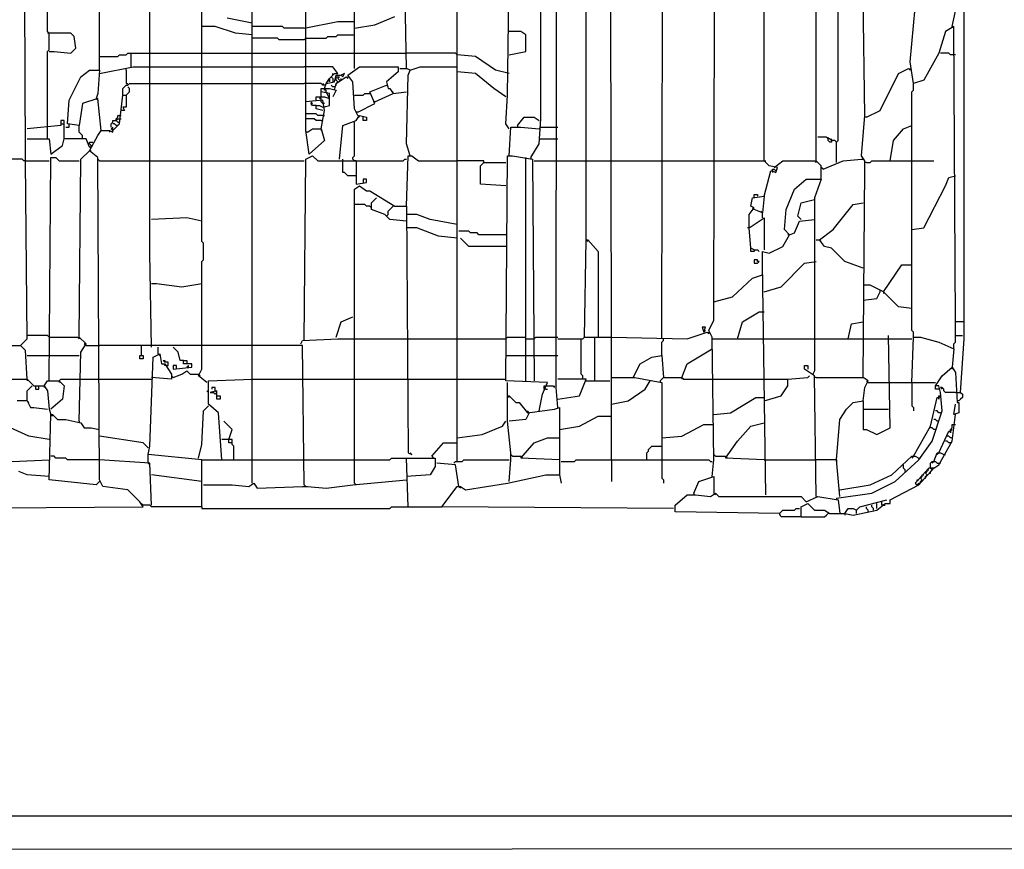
# Model space of a CAD drawing. Header units: millimetres. Extents: x 69081 to 158617, y -37521 to -9534.
# Tile 249 of 256: x 110895 to 110908, y -17729 to -17719. Entities that reach past the tile are written whole.
import ezdxf

# ---------------------------------------------------------------- set-up
doc = ezdxf.new("R2010")
doc.units = ezdxf.units.MM
doc.linetypes.add('MP', pattern=[0.25, 0.15, -0.1])
doc.layers.add('IS klimatyzacja', color=150, linetype='Continuous')

# ---------------------------------------------------------------- blocks, each defined once
blk = doc.blocks.new('73368f9c-78d1-4b18-a6a4-36eee93168d3')
at = {"color": 0}
for p, q in [((-151.65, 220.36), (-152.36, 699.06)), ((-174.95, 201.29), (-174.25, 682.11)), ((-130.47, 219.65), (-129.77, 682.82)), ((-162.25, 261.31), (-162.25, 670.11)), ((-108.59, 227.42), (-107.88, 666.58)), ((-3.38, 226.71), (-3.38, 662.34)), ((-302.75, 217.53), (-302.75, 592.45)), ((-323.93, 260.6), (-323.93, 564.91)), ((-280.16, 307.2), (-280.16, 520.43)), ((-398.07, 296.61), (-398.77, 472.42)), ((-259.68, 333.32), (-259.68, 444.88)), ((-87.4, 294.49), (-87.4, 444.88)), ((-181.31, 312.14), (-181.31, 442.06)), ((-195.43, 322.03), (-194.02, 425.82)), ((-388.89, 348.86), (-388.89, 415.23)), ((-45.04, 313.55), (-46.45, 407.46)), ((-56.34, 302.96), (-56.34, 390.51)), ((-367, 332.62), (-367, 387.69)), ((-345.82, 255.66), (-345.82, 370.74)), ((-216.61, 168.11), (-216.61, 370.04)), ((-65.52, 294.49), (-65.52, 371.45)), ((-237.79, 333.32), (-238.5, 363.68)), ((-25.98, 336.15), (-23.86, 358.74)), ((-8.33, 350.97), (-6.91, 357.33)), ((-302.75, 352.39), (-313.34, 354.51)), ((-280.86, 350.27), (-266.74, 353.09)), ((-266.74, 353.09), (-259.68, 353.09)), ((-251.21, 351.68), (-242.74, 355.21)), ((-388.18, 348.15), (-388.89, 348.86)), ((-388.18, 348.15), (-388.89, 348.15)), ((-379, 348.15), (-388.18, 348.15)), ((-388.18, 341.09), (-388.18, 348.15)), ((-377.59, 346.74), (-379, 348.15)), ((-318.28, 350.97), (-323.93, 350.97)), ((-309.81, 348.15), (-318.28, 350.97)), ((-302.75, 347.45), (-309.81, 348.15)), ((-290.04, 350.97), (-302.75, 350.97)), ((-289.34, 350.27), (-290.04, 350.97)), ((-280.86, 350.27), (-289.34, 350.27)), ((-259.68, 350.27), (-251.21, 351.68)), ((-189.78, 348.86), (-194.72, 348.86)), ((-187.66, 347.45), (-189.78, 348.86)), ((-11.15, 348.86), (-13.97, 339.68)), ((-7.62, 350.97), (-11.15, 348.86)), ((-8.33, 350.97), (-7.62, 350.27)), ((-6.91, 226.71), (-7.62, 350.97)), ((-376.89, 341.8), (-377.59, 346.74)), ((-292.16, 346.03), (-302.75, 346.03)), ((-291.45, 345.33), (-292.16, 346.03)), ((-280.86, 345.33), (-291.45, 345.33)), ((-280.86, 345.33), (-280.16, 346.03)), ((-280.16, 346.03), (-271.68, 346.03)), ((-271.68, 346.03), (-270.98, 346.74)), ((-270.98, 346.74), (-267.45, 346.74)), ((-267.45, 346.74), (-266.74, 347.45)), ((-266.74, 347.45), (-259.68, 347.45)), ((-187.66, 340.38), (-187.66, 347.45)), ((-388.89, 340.38), (-388.18, 341.09)), ((-388.89, 309.32), (-388.89, 340.38)), ((-388.18, 340.38), (-386.06, 340.38)), ((-386.06, 340.38), (-379, 339.68)), ((-379, 339.68), (-376.89, 341.8)), ((-355.7, 338.97), (-355, 339.68)), ((-355, 339.68), (-353.59, 339.68)), ((-353.59, 334.03), (-353.59, 339.68)), ((-353.59, 339.68), (-345.11, 339.68)), ((-345.11, 339.68), (-323.93, 339.68)), ((-323.93, 339.68), (-302.75, 339.68)), ((-302.75, 339.68), (-280.86, 339.68)), ((-280.86, 339.68), (-259.68, 339.68)), ((-259.68, 339.68), (-237.79, 339.68)), ((-217.32, 339.68), (-237.79, 339.68)), ((-216.61, 338.97), (-217.32, 339.68)), ((-194.72, 338.97), (-187.66, 340.38)), ((-13.97, 339.68), (-20.33, 328.38)), ((-9.74, 339.68), (-13.27, 339.68)), ((-9.03, 338.97), (-9.74, 339.68)), ((-367, 338.27), (-359.24, 338.27)), ((-359.24, 338.27), (-358.53, 338.97)), ((-358.53, 338.97), (-355.7, 338.97)), ((-208.85, 338.27), (-216.61, 338.97)), ((-200.37, 332.62), (-208.85, 338.27)), ((-24.57, 326.97), (-25.98, 336.15)), ((-6.91, 338.97), (-9.03, 338.97)), ((-374.77, 329.79), (-371.24, 332.62)), ((-371.24, 332.62), (-367, 332.62)), ((-367, 332.62), (-367.71, 322.73)), ((-367, 331.21), (-352.88, 334.03)), ((-355.7, 332.62), (-355.7, 333.32)), ((-355.7, 332.62), (-355.7, 326.97)), ((-352.88, 334.03), (-345.11, 334.03)), ((-345.11, 334.03), (-323.93, 334.03)), ((-323.93, 334.03), (-302.75, 334.03)), ((-302.75, 334.03), (-280.86, 334.03)), ((-268.86, 334.03), (-280.86, 334.03)), ((-266.74, 331.21), (-268.86, 334.03)), ((-262.51, 330.5), (-257.56, 334.03)), ((-257.56, 334.03), (-241.32, 334.03)), ((-241.32, 331.91), (-246.27, 327.68)), ((-241.32, 334.03), (-241.32, 331.91)), ((-240.62, 333.32), (-237.79, 333.32)), ((-236.38, 332.62), (-237.79, 333.32)), ((-237.09, 330.5), (-236.38, 332.62)), ((-236.38, 332.62), (-232.15, 334.03)), ((-232.15, 334.03), (-216.61, 334.03)), ((-208.85, 331.21), (-216.61, 331.91)), ((-194.72, 331.21), (-200.37, 332.62)), ((-30.92, 331.21), (-26.68, 333.32)), ((-26.68, 333.32), (-25.98, 332.62)), ((-25.98, 332.62), (-25.98, 333.32)), ((-379.71, 319.91), (-374.77, 329.79)), ((-271.68, 326.97), (-270.27, 329.09)), ((-271.68, 326.97), (-268.15, 327.68)), ((-270.27, 329.09), (-268.15, 331.21)), ((-270.27, 329.09), (-269.57, 329.79)), ((-270.27, 329.09), (-270.27, 327.68)), ((-270.27, 327.68), (-270.27, 329.09)), ((-269.57, 329.79), (-268.86, 329.09)), ((-268.86, 330.5), (-268.86, 331.21)), ((-268.86, 329.09), (-268.86, 327.68)), ((-268.15, 331.21), (-266.74, 331.21)), ((-268.15, 327.68), (-267.45, 330.5)), ((-267.45, 330.5), (-265.33, 330.5)), ((-267.45, 328.38), (-267.45, 329.79)), ((-267.45, 329.79), (-266.04, 329.79)), ((-267.45, 326.97), (-263.21, 329.79)), ((-266.74, 327.68), (-267.45, 328.38)), ((-267.45, 326.97), (-266.74, 327.68)), ((-266.04, 329.79), (-266.74, 329.09)), ((-266.74, 329.09), (-266.04, 328.38)), ((-266.04, 328.38), (-265.33, 328.38)), ((-263.92, 331.21), (-265.33, 330.5)), ((-265.33, 330.5), (-264.62, 329.79)), ((-265.33, 328.38), (-265.33, 329.09)), ((-264.62, 329.79), (-263.92, 331.21)), ((-263.21, 329.79), (-262.51, 329.09)), ((-260.39, 327.68), (-262.51, 330.5)), ((-262.51, 329.09), (-262.51, 329.79)), ((-259.68, 316.38), (-260.39, 327.68)), ((-246.27, 327.68), (-245.56, 324.85)), ((-237.79, 301.55), (-237.09, 330.5)), ((-201.08, 324.85), (-208.85, 331.21)), ((-38.69, 315.67), (-30.92, 331.21)), ((-20.33, 328.38), (-24.57, 326.97)), ((-357.12, 324.85), (-356.41, 325.56)), ((-357.12, 322.03), (-357.12, 324.85)), ((-356.41, 325.56), (-355.7, 326.26)), ((-355.7, 326.97), (-355, 326.97)), ((-355.7, 326.26), (-355, 326.26)), ((-355, 326.26), (-354.29, 326.97)), ((-354.29, 324.85), (-355, 325.56)), ((-355, 322.73), (-354.29, 323.44)), ((-354.29, 326.97), (-345.11, 326.97)), ((-354.29, 323.44), (-354.29, 324.85)), ((-345.11, 326.97), (-323.93, 326.97)), ((-323.93, 326.97), (-302.75, 326.97)), ((-302.75, 326.97), (-280.86, 326.97)), ((-273.8, 326.97), (-280.86, 326.97)), ((-273.1, 326.26), (-273.8, 326.97)), ((-273.8, 323.44), (-273.8, 324.85)), ((-273.8, 324.85), (-270.27, 324.85)), ((-273.8, 321.32), (-273.8, 323.44)), ((-270.27, 322.73), (-273.8, 323.44)), ((-272.39, 326.26), (-273.1, 326.97)), ((-272.39, 326.26), (-273.1, 326.26)), ((-272.39, 324.85), (-271.68, 326.97)), ((-272.39, 324.15), (-272.39, 324.85)), ((-271.68, 324.15), (-272.39, 324.15)), ((-271.68, 323.44), (-271.68, 324.15)), ((-270.27, 320.61), (-271.68, 323.44)), ((-270.27, 324.85), (-267.45, 324.15)), ((-268.86, 325.56), (-269.57, 326.26)), ((-268.15, 325.56), (-268.86, 325.56)), ((-267.45, 324.15), (-268.86, 321.32)), ((-268.15, 324.15), (-267.45, 326.97)), ((-268.15, 325.56), (-267.45, 326.26)), ((-267.45, 326.26), (-267.45, 326.97)), ((-253.33, 323.44), (-246.27, 326.26)), ((-251.21, 318.5), (-253.33, 323.44)), ((-246.27, 326.26), (-245.56, 325.56)), ((-245.56, 324.85), (-244.85, 324.85)), ((-244.85, 324.85), (-243.44, 322.73)), ((-243.44, 322.73), (-243.44, 323.44)), ((-243.44, 322.73), (-237.79, 323.44)), ((-196.14, 321.32), (-201.08, 324.85)), ((-25.27, 323.44), (-24.57, 324.15)), ((-25.27, 223.18), (-25.27, 323.44)), ((-24.57, 324.15), (-24.57, 326.97)), ((-380.42, 310.02), (-379.71, 319.91)), ((-367.71, 320.61), (-374.06, 318.5)), ((-367.71, 322.73), (-368.41, 320.61)), ((-368.41, 320.61), (-367.71, 319.91)), ((-366.3, 307.2), (-367.71, 320.61)), ((-358.53, 310.02), (-357.12, 322.03)), ((-357.12, 322.03), (-355.7, 322.03)), ((-355.7, 322.03), (-355, 322.73)), ((-355.7, 322.03), (-355.7, 317.08)), ((-273.1, 319.91), (-280.16, 319.2)), ((-277.33, 318.5), (-278.04, 319.2)), ((-275.92, 319.91), (-275.92, 321.32)), ((-275.92, 321.32), (-272.39, 321.32)), ((-274.51, 320.61), (-273.8, 321.32)), ((-273.8, 320.61), (-274.51, 320.61)), ((-273.8, 319.91), (-273.8, 320.61)), ((-273.8, 319.2), (-273.8, 319.91)), ((-273.1, 318.5), (-273.8, 319.2)), ((-272.39, 315.67), (-273.1, 319.91)), ((-272.39, 321.32), (-270.27, 320.61)), ((-270.27, 317.79), (-270.27, 322.73)), ((-259.68, 322.03), (-256.15, 322.03)), ((-256.15, 322.03), (-255.44, 322.73)), ((-255.44, 322.73), (-253.33, 322.73)), ((-251.21, 319.2), (-251.91, 319.2)), ((-251.21, 319.2), (-243.44, 322.73)), ((-196.14, 321.32), (-196.84, 322.03)), ((-196.14, 310.02), (-195.43, 322.03)), ((-374.06, 318.5), (-375.47, 309.32)), ((-356.41, 315.67), (-357.82, 315.67)), ((-355.7, 317.08), (-357.12, 317.08)), ((-357.12, 317.08), (-356.41, 315.67)), ((-277.33, 317.79), (-278.04, 318.5)), ((-278.04, 318.5), (-277.33, 318.5)), ((-275.92, 317.79), (-277.33, 317.79)), ((-275.92, 316.38), (-275.92, 317.79)), ((-275.92, 317.79), (-274.51, 317.79)), ((-273.1, 315.67), (-275.92, 316.38)), ((-274.51, 317.79), (-273.1, 317.08)), ((-273.8, 307.91), (-272.39, 315.67)), ((-272.39, 318.5), (-273.1, 318.5)), ((-273.1, 317.08), (-270.27, 317.79)), ((-258.27, 313.55), (-259.68, 316.38)), ((-258.27, 314.97), (-258.98, 314.97)), ((-258.27, 314.97), (-251.21, 318.5)), ((-44.33, 312.85), (-38.69, 315.67)), ((-381.83, 311.44), (-383.24, 311.44)), ((-383.24, 311.44), (-383.24, 309.32)), ((-381.83, 303.67), (-381.83, 311.44)), ((-381.83, 310.02), (-381.83, 310.73)), ((-362.06, 310.02), (-361.35, 310.73)), ((-361.35, 310.73), (-361.35, 311.44)), ((-361.35, 311.44), (-359.94, 311.44)), ((-359.94, 312.14), (-359.24, 312.85)), ((-359.94, 311.44), (-359.24, 312.14)), ((-359.94, 311.44), (-359.94, 312.14)), ((-359.94, 311.44), (-359.24, 310.73)), ((-359.24, 312.85), (-359.24, 313.55)), ((-359.24, 313.55), (-357.82, 313.55)), ((-359.24, 312.14), (-358.53, 312.14)), ((-359.24, 310.73), (-358.53, 310.73)), ((-358.53, 312.14), (-357.82, 312.14)), ((-275.92, 314.26), (-280.16, 314.26)), ((-276.63, 312.14), (-280.16, 312.14)), ((-275.92, 311.44), (-276.63, 312.14)), ((-275.21, 313.55), (-275.92, 314.26)), ((-273.8, 311.44), (-275.92, 311.44)), ((-273.1, 313.55), (-275.21, 313.55)), ((-273.8, 311.44), (-273.1, 311.44)), ((-273.1, 313.55), (-272.39, 313.55)), ((-264.62, 309.32), (-258.98, 311.44)), ((-259.68, 296.61), (-259.68, 310.73)), ((-258.98, 311.44), (-257.56, 313.55)), ((-258.27, 313.55), (-257.56, 312.85)), ((-257.56, 313.55), (-254.74, 312.85)), ((-256.15, 311.44), (-256.15, 312.85)), ((-254.74, 311.44), (-256.15, 311.44)), ((-254.74, 312.85), (-254.74, 311.44)), ((-191.19, 309.32), (-188.37, 312.85)), ((-188.37, 312.85), (-184.13, 312.85)), ((-184.13, 312.85), (-182.02, 311.44)), ((-182.02, 301.55), (-181.31, 312.14)), ((-46.45, 296.61), (-45.04, 313.55)), ((-44.33, 312.85), (-45.04, 312.85)), ((-383.24, 309.32), (-397.36, 307.91)), ((-388.89, 303.67), (-388.89, 309.32)), ((-383.24, 310.02), (-381.83, 310.02)), ((-381.12, 308.61), (-379.71, 308.61)), ((-375.47, 309.32), (-380.42, 310.02)), ((-379.71, 309.32), (-379.71, 310.02)), ((-379.71, 308.61), (-379.71, 309.32)), ((-375.47, 306.49), (-375.47, 309.32)), ((-374.77, 305.79), (-375.47, 306.49)), ((-367.71, 305.08), (-366.3, 307.2)), ((-366.3, 307.2), (-362.76, 307.2)), ((-362.76, 307.2), (-362.76, 306.49)), ((-362.76, 307.2), (-361.35, 306.49)), ((-362.06, 308.61), (-362.06, 310.02)), ((-361.35, 308.61), (-362.06, 307.91)), ((-362.06, 307.91), (-361.35, 307.2)), ((-360.65, 310.02), (-361.35, 310.02)), ((-361.35, 306.49), (-361.35, 308.61)), ((-361.35, 307.2), (-360.65, 307.91)), ((-359.94, 309.32), (-360.65, 310.02)), ((-360.65, 307.91), (-358.53, 310.02)), ((-359.24, 309.32), (-359.94, 309.32)), ((-278.74, 297.32), (-280.16, 307.2)), ((-279.45, 306.49), (-280.16, 306.49)), ((-279.45, 306.49), (-277.33, 307.91)), ((-277.33, 307.91), (-273.8, 307.91)), ((-273.8, 307.91), (-273.8, 307.2)), ((-273.8, 307.91), (-272.39, 302.96)), ((-266.04, 295.2), (-264.62, 309.32)), ((-194.72, 307.91), (-196.14, 310.02)), ((-194.72, 296.61), (-194.02, 308.61)), ((-194.02, 308.61), (-189.78, 308.61)), ((-191.19, 309.32), (-191.19, 308.61)), ((-189.78, 308.61), (-182.02, 307.91)), ((-182.02, 307.91), (-181.31, 308.61)), ((-181.31, 308.61), (-174.25, 308.61)), ((-33.04, 302.96), (-28.8, 307.91)), ((-28.8, 307.91), (-25.27, 309.32)), ((-397.36, 303.67), (-388.18, 303.67)), ((-388.18, 303.67), (-387.48, 297.32)), ((-382.53, 300.85), (-381.83, 303.67)), ((-372.65, 303.67), (-381.83, 303.67)), ((-374.06, 305.08), (-374.77, 305.79)), ((-374.06, 303.67), (-374.06, 305.08)), ((-371.24, 300.14), (-372.65, 303.67)), ((-371.24, 298.73), (-367.71, 305.08)), ((-272.39, 302.96), (-278.74, 297.32)), ((-182.02, 303.67), (-174.25, 303.67)), ((-61.28, 304.38), (-64.81, 304.38)), ((-60.57, 303.67), (-61.28, 304.38)), ((-60.57, 303.67), (-60.57, 304.38)), ((-60.57, 302.96), (-60.57, 303.67)), ((-59.87, 303.67), (-60.57, 303.67)), ((-59.87, 302.26), (-60.57, 302.96)), ((-59.16, 302.96), (-59.87, 303.67)), ((-59.16, 302.96), (-59.16, 303.67)), ((-59.16, 302.96), (-59.16, 302.26)), ((-57.75, 302.96), (-59.16, 302.96)), ((-57.04, 302.26), (-57.75, 302.96)), ((-57.04, 302.26), (-56.34, 302.96)), ((-34.45, 294.49), (-33.04, 302.96)), ((-387.48, 297.32), (-382.53, 300.85)), ((-374.77, 295.2), (-371.24, 298.73)), ((-371.24, 301.55), (-371.24, 302.26)), ((-371.24, 302.26), (-369.83, 302.26)), ((-370.53, 300.85), (-371.24, 301.55)), ((-371.24, 300.14), (-370.53, 300.14)), ((-371.24, 298.73), (-370.53, 298.73)), ((-367.71, 295.9), (-371.24, 298.73)), ((-370.53, 300.14), (-370.53, 300.85)), ((-236.38, 296.61), (-237.79, 301.55)), ((-185.55, 295.9), (-182.02, 301.55)), ((-59.16, 302.26), (-59.87, 302.26)), ((-57.04, 293.78), (-57.04, 302.26)), ((-399.48, 295.2), (-410.07, 295.2)), ((-398.77, 294.49), (-399.48, 295.2)), ((-398.07, 294.49), (-398.77, 294.49)), ((-398.07, 294.49), (-398.07, 296.61)), ((-398.07, 294.49), (-388.18, 294.49)), ((-397.36, 219.65), (-398.07, 294.49)), ((-388.18, 202), (-387.48, 295.9)), ((-387.48, 295.9), (-385.36, 295.9)), ((-385.36, 295.9), (-383.95, 294.49)), ((-383.95, 294.49), (-375.47, 294.49)), ((-375.47, 220.36), (-374.77, 295.2)), ((-367, 160.34), (-367.71, 295.9)), ((-367, 294.49), (-367.71, 295.2)), ((-367, 294.49), (-345.11, 294.49)), ((-345.11, 294.49), (-323.93, 294.49)), ((-323.93, 294.49), (-302.75, 294.49)), ((-302.75, 294.49), (-280.86, 294.49)), ((-280.86, 218.94), (-280.16, 295.2)), ((-280.16, 295.2), (-277.33, 296.61)), ((-277.33, 296.61), (-275.21, 294.49)), ((-275.21, 294.49), (-258.98, 294.49)), ((-264.62, 289.55), (-264.62, 295.2)), ((-260.39, 295.9), (-259.68, 296.61)), ((-260.39, 295.2), (-260.39, 295.9)), ((-259.68, 294.49), (-260.39, 295.2)), ((-258.98, 294.49), (-259.68, 294.49)), ((-258.98, 294.49), (-239.21, 294.49)), ((-258.98, 294.49), (-258.98, 284.61)), ((-239.21, 294.49), (-238.5, 295.2)), ((-238.5, 295.2), (-237.79, 295.2)), ((-237.79, 275.43), (-237.09, 296.61)), ((-237.09, 296.61), (-235.68, 296.61)), ((-235.68, 296.61), (-232.85, 294.49)), ((-232.85, 294.49), (-216.61, 294.49)), ((-205.32, 294.49), (-216.61, 294.49)), ((-205.32, 293.78), (-205.32, 294.49)), ((-196.14, 202), (-195.43, 296.61)), ((-195.43, 296.61), (-193.31, 296.61)), ((-193.31, 296.61), (-184.84, 295.2)), ((-187.66, 202), (-187.66, 295.9)), ((-185.55, 295.9), (-185.55, 295.2)), ((-184.84, 295.2), (-184.13, 202)), ((-184.13, 294.49), (-174.25, 294.49)), ((-174.25, 294.49), (-162.25, 294.49)), ((-162.25, 294.49), (-151.65, 294.49)), ((-151.65, 294.49), (-130.47, 294.49)), ((-130.47, 294.49), (-108.59, 294.49)), ((-108.59, 294.49), (-87.4, 294.49)), ((-87.4, 294.49), (-86.7, 294.49)), ((-85.29, 292.37), (-87.4, 294.49)), ((-83.17, 291.67), (-79.64, 294.49)), ((-79.64, 294.49), (-66.22, 294.49)), ((-66.22, 294.49), (-65.52, 293.78)), ((-65.52, 293.78), (-65.52, 294.49)), ((-63.4, 292.37), (-65.52, 294.49)), ((-62.69, 290.96), (-54.22, 294.49)), ((-54.22, 294.49), (-46.45, 295.2)), ((-45.04, 294.49), (-46.45, 296.61)), ((-46.45, 295.2), (-45.75, 295.2)), ((-45.04, 290.96), (-45.04, 294.49)), ((-42.92, 293.78), (-42.22, 294.49)), ((-42.22, 294.49), (-25.27, 294.49)), ((-25.27, 294.49), (-16.09, 294.49)), ((-206.73, 292.37), (-205.32, 293.78)), ((-206.73, 284.61), (-206.73, 292.37)), ((-205.32, 293.78), (-196.14, 293.78)), ((-87.4, 279.66), (-84.58, 290.25)), ((-81.76, 291.67), (-85.29, 292.37)), ((-84.58, 290.25), (-83.87, 290.25)), ((-83.87, 290.25), (-83.87, 290.96)), ((-83.87, 290.96), (-83.17, 290.96)), ((-83.87, 290.25), (-83.87, 289.55)), ((-83.87, 290.25), (-82.46, 289.55)), ((-83.17, 290.96), (-82.46, 290.25)), ((-82.46, 289.55), (-81.76, 291.67)), ((-63.4, 286.72), (-63.4, 292.37)), ((-62.69, 290.96), (-63.4, 291.67)), ((-45.75, 203.41), (-45.04, 290.96)), ((-44.33, 293.78), (-45.04, 293.78)), ((-44.33, 293.78), (-42.92, 293.78)), ((-263.92, 289.55), (-264.62, 289.55)), ((-263.21, 288.84), (-263.92, 289.55)), ((-262.51, 288.14), (-263.21, 288.84)), ((-258.98, 288.14), (-262.51, 288.14)), ((-254.74, 286.72), (-256.15, 286.72)), ((-256.15, 286.72), (-256.15, 285.31)), ((-254.74, 285.31), (-254.74, 286.72)), ((-74.7, 282.49), (-69.75, 286.72)), ((-69.75, 286.72), (-63.4, 286.72)), ((-63.4, 286.72), (-66.22, 278.96)), ((-11.15, 283.9), (-9.74, 287.43)), ((-9.74, 287.43), (-6.91, 288.14)), ((-259.68, 282.49), (-257.56, 283.9)), ((-259.68, 158.93), (-259.68, 282.49)), ((-258.98, 284.61), (-254.74, 285.31)), ((-257.56, 283.9), (-254.74, 281.78)), ((-254.74, 281.78), (-253.33, 281.78)), ((-253.33, 281.78), (-242.74, 275.43)), ((-196.14, 283.9), (-206.73, 284.61)), ((-78.23, 274.02), (-74.7, 282.49)), ((-20.33, 266.25), (-11.15, 283.9)), ((-252.62, 276.84), (-250.5, 278.96)), ((-93.05, 275.43), (-92.35, 278.96)), ((-92.35, 278.96), (-87.4, 279.66)), ((-91.64, 278.96), (-91.64, 280.37)), ((-91.64, 280.37), (-90.23, 280.37)), ((-90.23, 280.37), (-90.23, 279.66)), ((-87.4, 279.66), (-88.11, 272.6)), ((-71.87, 276.84), (-66.22, 278.25)), ((-66.22, 278.96), (-66.22, 206.23)), ((-255.44, 276.13), (-259.68, 276.13)), ((-254.74, 275.43), (-255.44, 276.13)), ((-253.33, 275.43), (-254.74, 275.43)), ((-253.33, 275.43), (-252.62, 274.72)), ((-252.62, 274.02), (-252.62, 276.84)), ((-246.97, 271.9), (-252.62, 274.02)), ((-245.56, 273.31), (-244.85, 274.02)), ((-245.56, 271.9), (-245.56, 273.31)), ((-244.85, 274.02), (-244.15, 274.72)), ((-244.15, 274.72), (-243.44, 275.43)), ((-242.74, 275.43), (-237.79, 275.43)), ((-237.79, 275.43), (-237.09, 171.64)), ((-93.76, 271.9), (-91.64, 274.72)), ((-91.64, 274.72), (-93.05, 275.43)), ((-91.64, 274.02), (-92.35, 274.72)), ((-88.11, 272.6), (-91.64, 274.02)), ((-88.11, 272.6), (-88.82, 273.31)), ((-78.93, 265.54), (-78.23, 274.02)), ((-73.28, 271.19), (-71.87, 276.84)), ((-58.46, 265.54), (-49.98, 276.13)), ((-49.98, 276.13), (-45.75, 276.84)), ((-330.29, 270.48), (-345.11, 269.78)), ((-323.93, 269.07), (-330.29, 270.48)), ((-244.85, 269.78), (-246.97, 271.9)), ((-246.27, 271.19), (-245.56, 271.9)), ((-237.79, 269.07), (-244.85, 269.78)), ((-233.56, 271.9), (-237.79, 271.9)), ((-227.91, 269.78), (-233.56, 271.9)), ((-216.61, 267.66), (-227.91, 269.78)), ((-93.76, 266.25), (-93.76, 271.9)), ((-93.76, 266.25), (-87.4, 270.48)), ((-88.11, 270.48), (-88.11, 272.6)), ((-87.4, 270.48), (-87.4, 257.07)), ((-71.87, 269.78), (-73.28, 271.19)), ((-71.87, 269.78), (-72.58, 270.48)), ((-72.58, 269.07), (-66.22, 269.78)), ((-233.56, 266.25), (-237.79, 266.25)), ((-224.38, 262.72), (-233.56, 266.25)), ((-93.76, 266.25), (-94.46, 266.25)), ((-93.05, 257.78), (-93.76, 266.25)), ((-76.81, 263.42), (-78.93, 265.54)), ((-74.7, 264.13), (-72.58, 269.07)), ((-64.1, 261.31), (-58.46, 265.54)), ((-25.27, 265.54), (-20.33, 266.25)), ((-216.61, 262.01), (-224.38, 262.72)), ((-211.67, 264.84), (-215.91, 264.84)), ((-211.67, 258.48), (-215.2, 262.01)), ((-210.96, 264.13), (-211.67, 264.84)), ((-208.14, 264.13), (-210.96, 264.13)), ((-207.43, 263.42), (-208.14, 264.13)), ((-196.14, 263.42), (-207.43, 263.42)), ((-162.95, 220.36), (-162.25, 261.31)), ((-162.25, 261.31), (-161.54, 260.6)), ((-162.25, 261.31), (-161.54, 261.31)), ((-161.54, 261.31), (-157.3, 256.36)), ((-79.64, 258.48), (-76.81, 263.42)), ((-76.81, 263.42), (-77.52, 263.42)), ((-76.81, 263.42), (-74.7, 264.13)), ((-65.52, 261.31), (-64.1, 261.31)), ((-64.1, 261.31), (-63.4, 260.6)), ((-61.99, 258.48), (-64.1, 261.31)), ((-323.23, 259.89), (-323.93, 260.6)), ((-323.23, 252.83), (-323.23, 259.89)), ((-196.14, 258.48), (-211.67, 258.48)), ((-93.05, 256.36), (-93.05, 257.78)), ((-91.64, 257.07), (-93.05, 257.78)), ((-91.64, 257.07), (-91.64, 256.36)), ((-91.64, 257.07), (-90.23, 257.07)), ((-90.23, 257.07), (-89.52, 256.36)), ((-85.29, 255.66), (-79.64, 258.48)), ((-59.16, 257.78), (-61.99, 258.48)), ((-53.51, 252.13), (-59.16, 257.78)), ((-345.11, 216.12), (-345.82, 255.66)), ((-323.93, 252.13), (-323.23, 252.83)), ((-157.3, 256.36), (-157.3, 220.36)), ((-91.64, 256.36), (-93.05, 256.36)), ((-90.23, 252.83), (-91.64, 252.83)), ((-91.64, 252.83), (-91.64, 251.42)), ((-90.23, 252.13), (-90.23, 252.83)), ((-88.11, 251.42), (-88.11, 256.36)), ((-88.11, 256.36), (-85.29, 255.66)), ((-323.93, 217.53), (-323.93, 252.13)), ((-91.64, 251.42), (-90.23, 251.42)), ((-90.23, 251.42), (-89.52, 252.13)), ((-89.52, 252.13), (-90.23, 252.13)), ((-86.7, 153.99), (-88.11, 251.42)), ((-80.34, 241.54), (-70.46, 251.42)), ((-70.46, 251.42), (-65.52, 252.13)), ((-45.75, 249.3), (-53.51, 252.13)), ((-37.27, 239.42), (-29.51, 250.72)), ((-29.51, 250.72), (-25.27, 250.72)), ((-100.82, 237.3), (-92.35, 245.07)), ((-92.35, 245.07), (-88.11, 246.48)), ((-345.11, 242.95), (-343, 242.95)), ((-343, 242.95), (-332.4, 241.54)), ((-332.4, 241.54), (-323.93, 242.95)), ((-87.4, 239.42), (-80.34, 241.54)), ((-42.92, 242.24), (-45.75, 242.24)), ((-37.27, 239.42), (-42.92, 242.24)), ((-108.59, 235.18), (-100.82, 237.3)), ((-45.75, 235.89), (-40.1, 236.59)), ((-40.1, 236.59), (-38.69, 239.42)), ((-38.69, 239.42), (-38.69, 240.12)), ((-37.27, 239.42), (-37.27, 238.71)), ((-30.92, 233.06), (-37.27, 239.42)), ((-25.27, 232.36), (-30.92, 233.06)), ((-265.33, 226.71), (-260.39, 228.83)), ((-96.58, 226.71), (-89.52, 230.95)), ((-89.52, 230.95), (-87.4, 230.95)), ((-267.45, 220.36), (-265.33, 226.71)), ((-112.12, 224.59), (-113.53, 224.59)), ((-113.53, 224.59), (-112.82, 222.47)), ((-112.82, 222.47), (-112.12, 224.59)), ((-110.7, 223.18), (-108.59, 227.42)), ((-98.7, 219.65), (-96.58, 226.71)), ((-52.1, 219.65), (-50.69, 226)), ((-50.69, 226), (-45.75, 226.71)), ((-6.91, 218.24), (-6.91, 226.71)), ((-3.38, 226.71), (-6.91, 226.71)), ((-3.38, 221.77), (-3.38, 226.71)), ((-400.19, 216.83), (-397.36, 219.65)), ((-388.89, 221.06), (-397.36, 221.06)), ((-388.18, 220.36), (-388.89, 221.06)), ((-388.18, 220.36), (-376.18, 220.36)), ((-376.18, 220.36), (-375.47, 219.65)), ((-375.47, 219.65), (-375.47, 220.36)), ((-372.65, 217.53), (-375.47, 220.36)), ((-281.57, 218.94), (-266.74, 219.65)), ((-266.74, 219.65), (-259.68, 219.65)), ((-259.68, 219.65), (-237.79, 219.65)), ((-237.79, 219.65), (-216.61, 219.65)), ((-216.61, 219.65), (-196.14, 219.65)), ((-196.14, 219.65), (-195.43, 220.36)), ((-195.43, 220.36), (-187.66, 220.36)), ((-187.66, 219.65), (-184.13, 219.65)), ((-184.13, 219.65), (-183.43, 220.36)), ((-183.43, 220.36), (-174.25, 220.36)), ((-174.25, 219.65), (-164.36, 219.65)), ((-164.36, 204.82), (-164.36, 219.65)), ((-164.36, 219.65), (-163.66, 219.65)), ((-163.66, 219.65), (-162.95, 220.36)), ((-162.95, 220.36), (-158.72, 220.36)), ((-158.72, 202), (-158.72, 220.36)), ((-158.72, 220.36), (-151.65, 220.36)), ((-151.65, 203.41), (-151.65, 220.36)), ((-151.65, 220.36), (-119.88, 219.65)), ((-129.77, 218.94), (-129.77, 219.65)), ((-119.88, 219.65), (-111.41, 222.47)), ((-112.82, 222.47), (-112.12, 223.18)), ((-111.41, 222.47), (-110.7, 221.77)), ((-109.29, 220.36), (-110.7, 223.18)), ((-110.7, 221.77), (-110.7, 222.47)), ((-108.59, 168.81), (-109.29, 220.36)), ((-109.29, 219.65), (-87.4, 219.65)), ((-87.4, 219.65), (-65.52, 219.65)), ((-65.52, 219.65), (-45.75, 219.65)), ((-45.75, 219.65), (-35.16, 219.65)), ((-34.45, 182.23), (-35.16, 221.06)), ((-35.16, 219.65), (-25.27, 219.65)), ((-24.57, 222.47), (-25.27, 223.18)), ((-25.27, 201.29), (-24.57, 220.36)), ((-24.57, 220.36), (-24.57, 222.47)), ((-24.57, 220.36), (-21.74, 220.36)), ((-21.74, 220.36), (-13.97, 218.24)), ((-6.91, 221.06), (-4.09, 221.06)), ((-4.8, 197.06), (-3.38, 219.65)), ((-3.38, 219.65), (-3.38, 221.77)), ((-410.07, 216.83), (-400.19, 216.83)), ((-400.19, 216.83), (-399.48, 216.12)), ((-398.07, 214.71), (-400.19, 216.83)), ((-374.77, 214), (-372.65, 217.53)), ((-372.65, 216.83), (-373.36, 217.53)), ((-372.65, 216.83), (-367, 216.83)), ((-335.23, 216.83), (-367, 216.83)), ((-349.35, 216.12), (-349.35, 216.83)), ((-349.35, 212.59), (-349.35, 216.12)), ((-342.29, 213.29), (-342.29, 216.12)), ((-333.82, 214), (-335.93, 216.12)), ((-281.57, 216.83), (-335.23, 216.83)), ((-323.93, 206.94), (-323.93, 217.53)), ((-302.75, 158.93), (-302.75, 217.53)), ((-282.27, 217.53), (-281.57, 218.94)), ((-280.86, 158.22), (-281.57, 216.83)), ((-130.47, 218.24), (-129.77, 218.94)), ((-130.47, 212.59), (-130.47, 218.24)), ((-119.88, 209.06), (-109.29, 215.41)), ((-13.97, 218.24), (-7.62, 215.41)), ((-7.62, 215.41), (-8.33, 207.65)), ((-7.62, 217.53), (-6.91, 218.24)), ((-7.62, 215.41), (-7.62, 217.53)), ((-397.36, 202.7), (-398.07, 214.71)), ((-397.36, 212.59), (-388.18, 212.59)), ((-388.18, 212.59), (-375.47, 212.59)), ((-375.47, 185.05), (-374.77, 214)), ((-350.06, 211.18), (-350.06, 212.59)), ((-350.06, 212.59), (-349.35, 212.59)), ((-349.35, 212.59), (-348.64, 212.59)), ((-348.64, 212.59), (-348.64, 211.18)), ((-345.82, 174.46), (-344.41, 211.88)), ((-344.41, 211.88), (-341.58, 213.29)), ((-342.29, 213.29), (-341.58, 212.59)), ((-341.58, 213.29), (-340.88, 209.06)), ((-333.11, 210.47), (-333.82, 214)), ((-196.14, 212.59), (-187.66, 212.59)), ((-187.66, 212.59), (-184.13, 212.59)), ((-184.13, 212.59), (-174.25, 212.59)), ((-139.65, 209.06), (-134.71, 211.88)), ((-134.71, 211.88), (-130.47, 212.59)), ((-130.47, 212.59), (-129.77, 203.41)), ((-348.64, 211.18), (-350.06, 211.18)), ((-340.88, 209.06), (-339.47, 209.06)), ((-339.47, 209.76), (-340.17, 210.47)), ((-340.17, 210.47), (-339.47, 210.47)), ((-339.47, 210.47), (-339.47, 209.76)), ((-338.05, 209.76), (-339.47, 209.76)), ((-339.47, 208.35), (-339.47, 209.06)), ((-339.47, 209.06), (-336.64, 204.82)), ((-338.76, 208.35), (-339.47, 208.35)), ((-338.76, 208.35), (-338.05, 208.35)), ((-338.05, 208.35), (-338.05, 209.76)), ((-334.52, 208.35), (-335.93, 208.35)), ((-335.93, 208.35), (-335.93, 206.94)), ((-335.93, 206.94), (-328.17, 207.65)), ((-334.52, 206.94), (-334.52, 208.35)), ((-331.7, 210.47), (-333.11, 210.47)), ((-331.7, 209.06), (-331.7, 210.47)), ((-331.7, 210.47), (-330.29, 210.47)), ((-328.17, 209.06), (-331.7, 209.06)), ((-330.29, 210.47), (-330.29, 209.06)), ((-329.58, 208.35), (-330.29, 207.65)), ((-330.29, 207.65), (-329.58, 207.65)), ((-329.58, 207.65), (-329.58, 208.35)), ((-328.17, 207.65), (-328.17, 209.06)), ((-142.48, 203.41), (-139.65, 209.06)), ((-122, 203.41), (-119.88, 209.06)), ((-70.46, 206.94), (-70.46, 208.35)), ((-70.46, 208.35), (-69.05, 208.35)), ((-69.05, 208.35), (-69.05, 206.94)), ((-12.56, 204.12), (-8.33, 207.65)), ((-8.33, 207.65), (-8.33, 206.94)), ((-8.33, 207.65), (-6.91, 205.53)), ((-336.64, 202.7), (-345.11, 203.41)), ((-336.64, 204.82), (-336.64, 202.7)), ((-335.93, 203.41), (-336.64, 204.12)), ((-335.93, 203.41), (-332.4, 204.82)), ((-332.4, 204.82), (-330.29, 206.23)), ((-330.29, 206.23), (-328.87, 204.82)), ((-328.87, 204.82), (-325.34, 204.82)), ((-325.34, 204.12), (-323.93, 206.94)), ((-325.34, 204.82), (-324.64, 204.12)), ((-321.81, 201.29), (-325.34, 204.12)), ((-163.66, 204.12), (-164.36, 204.82)), ((-163.66, 202.7), (-163.66, 204.12)), ((-151.65, 168.81), (-151.65, 203.41)), ((-151.65, 203.41), (-141.77, 203.41)), ((-141.77, 203.41), (-130.47, 201.29)), ((-130.47, 202.7), (-129.77, 203.41)), ((-129.77, 203.41), (-122, 203.41)), ((-122, 203.41), (-122, 202.7)), ((-122, 203.41), (-121.29, 202.7)), ((-77.52, 202.7), (-69.05, 203.41)), ((-66.22, 204.12), (-70.46, 206.94)), ((-69.05, 203.41), (-68.34, 204.12)), ((-66.22, 206.23), (-66.93, 204.82)), ((-65.52, 153.28), (-66.22, 204.12)), ((-65.52, 203.41), (-66.22, 203.41)), ((-65.52, 203.41), (-45.75, 203.41)), ((-43.63, 202), (-45.75, 203.41)), ((-15.39, 199.88), (-12.56, 204.12)), ((-6.91, 205.53), (-6.21, 192.82)), ((-410.07, 202.7), (-397.36, 202.7)), ((-397.36, 202.7), (-397.36, 202)), ((-397.36, 202.7), (-394.54, 199.88)), ((-396.66, 198.47), (-395.95, 199.17)), ((-395.95, 199.17), (-395.24, 199.88)), ((-394.54, 199.88), (-390.3, 199.88)), ((-393.83, 199.88), (-393.83, 198.47)), ((-392.42, 198.47), (-392.42, 199.88)), ((-390.3, 199.88), (-388.89, 202)), ((-390.3, 199.88), (-390.3, 199.17)), ((-390.3, 199.88), (-388.89, 197.76)), ((-388.89, 202), (-383.95, 202)), ((-383.95, 202), (-383.24, 202.7)), ((-383.95, 202), (-383.95, 201.29)), ((-383.95, 202), (-381.83, 199.88)), ((-383.24, 202.7), (-375.47, 202.7)), ((-381.83, 199.88), (-382.53, 194.23)), ((-375.47, 202.7), (-367, 202.7)), ((-367, 202.7), (-345.11, 202.7)), ((-321.81, 201.29), (-322.52, 202)), ((-321.11, 202), (-302.75, 202.7)), ((-321.11, 192.11), (-321.11, 202)), ((-318.28, 199.17), (-319.7, 199.17)), ((-319.7, 199.17), (-319.7, 198.47)), ((-318.28, 197.76), (-318.28, 199.17)), ((-302.75, 202.7), (-280.86, 202.7)), ((-280.86, 202.7), (-259.68, 202.7)), ((-259.68, 202.7), (-237.79, 202.7)), ((-237.79, 202.7), (-216.61, 202.7)), ((-216.61, 202.7), (-196.14, 202.7)), ((-178.49, 201.29), (-196.14, 202)), ((-195.43, 195.64), (-195.43, 201.29)), ((-180.6, 196.35), (-178.49, 201.29)), ((-179.9, 198.47), (-179.9, 199.88)), ((-179.9, 199.88), (-178.49, 199.88)), ((-178.49, 199.88), (-176.37, 199.88)), ((-176.37, 199.88), (-175.66, 199.17)), ((-175.66, 199.17), (-175.66, 199.88)), ((-174.95, 199.17), (-174.95, 201.29)), ((-174.25, 190.7), (-174.95, 199.17)), ((-162.25, 202.7), (-174.25, 202.7)), ((-165.07, 195.64), (-162.25, 202.7)), ((-162.25, 202), (-152.36, 202)), ((-137.53, 198.47), (-135.42, 202)), ((-131.18, 202), (-130.47, 202.7)), ((-131.18, 202), (-131.18, 201.29)), ((-130.47, 201.29), (-130.47, 168.81)), ((-121.29, 202.7), (-108.59, 202.7)), ((-108.59, 202.7), (-87.4, 202.7)), ((-87.4, 202.7), (-77.52, 202.7)), ((-80.34, 195.64), (-77.52, 199.88)), ((-77.52, 199.88), (-77.52, 202.7)), ((-45.75, 193.53), (-45.04, 199.17)), ((-45.04, 199.17), (-43.63, 202)), ((-43.63, 201.29), (-44.33, 202)), ((-43.63, 201.29), (-35.16, 201.29)), ((-35.16, 201.29), (-15.39, 201.29)), ((-25.27, 201.29), (-25.27, 191.41)), ((-15.39, 198.47), (-15.39, 199.88)), ((-13.97, 199.88), (-15.39, 199.88)), ((-13.27, 197.06), (-13.97, 199.88)), ((-12.56, 199.17), (-13.27, 199.17)), ((-13.27, 199.17), (-12.56, 198.47)), ((-11.86, 198.47), (-12.56, 199.17)), ((-397.36, 197.76), (-396.66, 198.47)), ((-397.36, 193.53), (-397.36, 197.76)), ((-393.83, 198.47), (-392.42, 198.47)), ((-388.89, 197.76), (-388.18, 189.99)), ((-321.11, 197.06), (-321.81, 197.76)), ((-317.58, 197.76), (-320.4, 197.06)), ((-320.4, 197.06), (-318.99, 197.06)), ((-318.99, 197.06), (-318.28, 196.35)), ((-317.58, 197.06), (-318.28, 197.76)), ((-318.28, 196.35), (-317.58, 197.06)), ((-317.58, 194.23), (-317.58, 197.76)), ((-317.58, 195.64), (-316.17, 195.64)), ((-316.17, 195.64), (-316.17, 194.23)), ((-195.43, 195.64), (-194.72, 194.94)), ((-195.43, 185.05), (-195.43, 195.64)), ((-195.43, 195.64), (-194.72, 195.64)), ((-194.72, 195.64), (-191.9, 192.82)), ((-182.02, 189.29), (-180.6, 196.35)), ((-179.19, 198.47), (-179.9, 198.47)), ((-179.19, 198.47), (-178.49, 198.47)), ((-174.25, 194.23), (-165.07, 195.64)), ((-144.59, 193.53), (-137.53, 198.47)), ((-101.53, 188.58), (-90.93, 194.94)), ((-90.93, 194.94), (-87.4, 194.94)), ((-87.4, 193.53), (-80.34, 195.64)), ((-17.51, 182.93), (-14.68, 194.94)), ((-13.97, 198.47), (-15.39, 198.47)), ((-14.68, 194.94), (-13.97, 194.94)), ((-13.97, 194.94), (-13.97, 195.64)), ((-13.97, 195.64), (-13.27, 195.64)), ((-13.27, 195.64), (-13.97, 194.94)), ((-13.97, 194.94), (-13.97, 194.23)), ((-13.97, 194.23), (-13.97, 194.94)), ((-12.56, 189.29), (-13.27, 197.06)), ((-11.86, 197.76), (-11.86, 198.47)), ((-11.15, 197.06), (-11.86, 197.76)), ((-6.91, 197.06), (-11.15, 197.06)), ((-6.91, 197.06), (-4.8, 197.06)), ((-4.8, 197.06), (-4.09, 196.35)), ((-4.09, 194.94), (-4.8, 194.23)), ((-4.09, 196.35), (-4.09, 194.94)), ((-397.36, 193.53), (-401.6, 193.53)), ((-397.36, 193.53), (-396.66, 192.82)), ((-397.36, 193.53), (-395.95, 190.7)), ((-395.95, 190.7), (-394.54, 190.7)), ((-394.54, 190.7), (-388.89, 189.99)), ((-382.53, 194.23), (-387.48, 189.99)), ((-323.23, 189.29), (-321.11, 191.41)), ((-316.87, 188.58), (-321.11, 192.11)), ((-316.17, 194.23), (-317.58, 194.23)), ((-191.9, 192.82), (-190.49, 192.82)), ((-190.49, 192.82), (-186.96, 188.58)), ((-175.66, 189.99), (-173.54, 190.7)), ((-173.54, 190.7), (-173.54, 162.46)), ((-151.65, 192.11), (-144.59, 193.53)), ((-52.81, 189.99), (-49.98, 192.82)), ((-49.98, 192.82), (-45.75, 193.53)), ((-45.75, 193.53), (-45.75, 181.52)), ((-25.27, 191.41), (-24.57, 190.7)), ((-24.57, 190.7), (-24.57, 189.29)), ((-7.62, 187.88), (-6.91, 192.11)), ((-5.5, 193.53), (-6.21, 193.53)), ((-6.21, 192.82), (-5.5, 192.82)), ((-4.8, 194.23), (-5.5, 193.53)), ((-5.5, 192.82), (-5.5, 188.58)), ((-388.18, 189.99), (-387.48, 187.88)), ((-388.18, 160.34), (-387.48, 187.88)), ((-387.48, 187.88), (-386.77, 187.17)), ((-387.48, 187.88), (-386.77, 187.88)), ((-386.77, 187.88), (-384.65, 185.76)), ((-323.93, 175.17), (-323.23, 189.29)), ((-315.46, 168.81), (-316.87, 188.58)), ((-186.25, 188.58), (-187.66, 185.76)), ((-186.96, 188.58), (-175.66, 189.99)), ((-186.25, 188.58), (-186.96, 189.29)), ((-165.07, 182.93), (-157.3, 187.17)), ((-157.3, 187.17), (-151.65, 187.17)), ((-108.59, 187.88), (-101.53, 188.58)), ((-55.63, 185.76), (-52.81, 189.99)), ((-45.75, 189.99), (-35.16, 189.99)), ((-16.8, 176.58), (-12.56, 189.29)), ((-14.68, 189.29), (-15.39, 189.29)), ((-13.97, 188.58), (-14.68, 189.29)), ((-13.27, 188.58), (-13.97, 188.58)), ((-8.33, 176.58), (-6.91, 187.88)), ((-5.5, 188.58), (-7.62, 187.88)), ((-396.66, 178.7), (-404.42, 182.23)), ((-384.65, 185.76), (-381.12, 185.76)), ((-381.12, 185.76), (-374.77, 184.35)), ((-375.47, 185.05), (-375.47, 184.35)), ((-374.77, 184.35), (-373.36, 182.23)), ((-373.36, 182.23), (-370.53, 182.23)), ((-370.53, 182.23), (-367, 181.52)), ((-311.22, 181.52), (-314.75, 185.05)), ((-206.02, 179.4), (-197.55, 182.93)), ((-197.55, 182.93), (-196.14, 185.05)), ((-194.02, 171.64), (-195.43, 185.05)), ((-187.66, 185.76), (-194.72, 185.05)), ((-173.54, 181.52), (-165.07, 182.93)), ((-122, 178.7), (-112.82, 183.64)), ((-112.82, 183.64), (-108.59, 183.64)), ((-98.7, 176.58), (-93.05, 182.93)), ((-93.05, 182.93), (-87.4, 184.35)), ((-57.04, 168.81), (-55.63, 185.76)), ((-40.1, 179.4), (-34.45, 182.23)), ((-24.57, 170.23), (-17.51, 182.93)), ((-16.8, 182.23), (-17.51, 182.23)), ((-16.09, 181.52), (-16.8, 182.23)), ((-15.39, 185.76), (-16.09, 185.76)), ((-14.68, 185.05), (-15.39, 185.76)), ((-13.97, 185.05), (-14.68, 185.05)), ((-9.03, 181.52), (-8.33, 182.23)), ((-8.33, 182.23), (-8.33, 183.64)), ((-8.33, 183.64), (-6.91, 183.64)), ((-388.18, 177.29), (-396.66, 178.7)), ((-348.64, 175.87), (-367, 178.7)), ((-312.64, 177.29), (-311.22, 181.52)), ((-216.61, 177.99), (-206.02, 179.4)), ((-130.47, 177.99), (-122, 178.7)), ((-45.75, 181.52), (-44.33, 181.52)), ((-44.33, 181.52), (-40.1, 179.4)), ((-15.39, 181.52), (-16.09, 181.52)), ((-13.97, 171.64), (-9.74, 180.82)), ((-9.74, 178.7), (-10.44, 178.7)), ((-9.74, 180.82), (-9.03, 180.82)), ((-9.03, 177.99), (-9.74, 178.7)), ((-9.03, 180.82), (-8.33, 181.52)), ((-9.03, 180.82), (-9.03, 181.52)), ((-9.03, 180.82), (-9.03, 180.11)), ((-9.03, 180.11), (-9.03, 180.82)), ((-346.53, 173.76), (-348.64, 175.87)), ((-346.53, 173.76), (-347.23, 174.46)), ((-346.53, 170.93), (-345.82, 174.46)), ((-325.34, 169.52), (-323.93, 175.17)), ((-311.22, 177.29), (-315.46, 177.29)), ((-312.64, 175.87), (-312.64, 177.29)), ((-311.22, 175.87), (-312.64, 175.87)), ((-311.22, 175.17), (-311.22, 177.29)), ((-310.52, 174.46), (-311.22, 175.17)), ((-310.52, 168.81), (-310.52, 174.46)), ((-227.2, 170.23), (-222.26, 175.87)), ((-222.26, 175.87), (-216.61, 175.87)), ((-189.78, 169.52), (-184.13, 175.87)), ((-184.13, 175.87), (-178.49, 177.99)), ((-178.49, 177.99), (-173.54, 177.99)), ((-135.42, 173.76), (-134.71, 174.46)), ((-134.71, 174.46), (-130.47, 174.46)), ((-103.64, 169.52), (-98.7, 176.58)), ((-22.45, 168.81), (-16.8, 176.58)), ((-13.97, 166.7), (-8.33, 176.58)), ((-10.44, 176.58), (-11.15, 176.58)), ((-9.74, 175.87), (-10.44, 176.58)), ((-9.03, 175.87), (-9.74, 175.87)), ((-8.33, 177.99), (-9.03, 177.99)), ((-386.06, 170.23), (-387.48, 170.23)), ((-385.36, 169.52), (-386.06, 170.23)), ((-346.53, 167.4), (-346.53, 170.93)), ((-323.93, 168.81), (-346.53, 170.93)), ((-237.09, 171.64), (-235.68, 170.93)), ((-235.68, 170.93), (-236.38, 171.64)), ((-227.2, 170.23), (-226.5, 169.52)), ((-194.02, 168.81), (-194.02, 171.64)), ((-193.31, 170.23), (-194.02, 170.93)), ((-193.31, 170.23), (-189.78, 170.23)), ((-189.78, 170.23), (-189.08, 169.52)), ((-136.83, 171.64), (-136.12, 172.34)), ((-136.83, 168.81), (-136.83, 171.64)), ((-136.12, 173.05), (-135.42, 173.76)), ((-136.12, 172.34), (-136.12, 173.05)), ((-107.88, 170.23), (-108.59, 170.93)), ((-107.88, 170.23), (-103.64, 170.23)), ((-103.64, 170.23), (-102.94, 169.52)), ((-33.74, 162.46), (-25.27, 170.23)), ((-24.57, 170.23), (-25.27, 169.52)), ((-25.27, 170.23), (-23.86, 170.23)), ((-23.86, 170.23), (-22.45, 169.52)), ((-16.09, 168.11), (-14.68, 171.64)), ((-13.97, 171.64), (-14.68, 170.93)), ((-14.68, 171.64), (-13.27, 171.64)), ((-13.27, 171.64), (-11.86, 170.93)), ((-11.86, 170.93), (-11.15, 170.93)), ((-403.72, 168.11), (-388.18, 168.81)), ((-381.12, 169.52), (-385.36, 169.52)), ((-380.42, 168.81), (-381.12, 169.52)), ((-367, 168.81), (-380.42, 168.81)), ((-345.82, 167.4), (-367, 168.81)), ((-346.53, 167.4), (-345.82, 166.7)), ((-345.11, 149.75), (-345.82, 167.4)), ((-323.93, 168.81), (-302.75, 168.81)), ((-323.93, 149.04), (-323.93, 168.81)), ((-302.75, 168.81), (-280.86, 168.81)), ((-280.86, 168.81), (-259.68, 168.81)), ((-259.68, 168.81), (-244.85, 168.81)), ((-244.85, 168.81), (-244.15, 169.52)), ((-244.15, 169.52), (-237.79, 169.52)), ((-237.09, 149.04), (-237.79, 169.52)), ((-237.79, 169.52), (-225.79, 169.52)), ((-225.79, 165.99), (-227.91, 162.46)), ((-225.79, 169.52), (-225.79, 165.99)), ((-217.32, 166.7), (-225.08, 167.4)), ((-218.02, 167.4), (-217.32, 168.11)), ((-217.32, 168.11), (-214.49, 168.11)), ((-215.91, 157.52), (-217.32, 166.7)), ((-214.49, 168.11), (-213.79, 168.81)), ((-213.79, 168.81), (-194.72, 168.81)), ((-194.72, 159.63), (-194.02, 168.81)), ((-173.54, 168.81), (-189.78, 169.52)), ((-172.84, 168.11), (-167.19, 168.11)), ((-167.19, 168.11), (-166.48, 168.81)), ((-166.48, 168.81), (-110.7, 168.81)), ((-151.65, 168.81), (-151.65, 159.63)), ((-130.47, 168.81), (-130.47, 161.05)), ((-110.7, 168.81), (-110, 168.11)), ((-110, 168.11), (-109.29, 168.11)), ((-109.29, 161.75), (-108.59, 168.81)), ((-87.4, 168.81), (-103.64, 169.52)), ((-87.4, 168.81), (-65.52, 168.81)), ((-57.04, 168.81), (-65.52, 168.81)), ((-57.04, 168.81), (-57.04, 168.11)), ((-55.63, 153.28), (-57.04, 168.81)), ((-32.33, 159.63), (-22.45, 168.81)), ((-28.8, 165.99), (-28.8, 166.7)), ((-28.8, 165.28), (-28.8, 165.99)), ((-22.45, 169.52), (-21.74, 169.52)), ((-17.51, 167.4), (-16.8, 168.11)), ((-17.51, 165.99), (-17.51, 167.4)), ((-17.51, 165.28), (-17.51, 165.99)), ((-16.09, 168.11), (-16.8, 167.4)), ((-16.8, 168.11), (-15.39, 168.11)), ((-16.09, 165.28), (-13.97, 166.7)), ((-15.39, 168.11), (-14.68, 167.4)), ((-14.68, 167.4), (-13.97, 167.4)), ((-13.97, 167.4), (-13.27, 167.4)), ((-397.36, 162.46), (-400.89, 163.87)), ((-388.18, 161.75), (-397.36, 162.46)), ((-323.93, 159.63), (-345.11, 162.46)), ((-227.91, 162.46), (-237.79, 161.75)), ((-195.43, 158.93), (-179.19, 162.46)), ((-179.19, 162.46), (-173.54, 162.46)), ((-173.54, 162.46), (-172.84, 158.93)), ((-114.94, 159.63), (-108.59, 161.75)), ((-108.59, 161.75), (-108.59, 154.69)), ((-42.92, 158.22), (-33.74, 162.46)), ((-28.1, 164.58), (-28.8, 165.28)), ((-28.1, 163.87), (-28.1, 164.58)), ((-18.21, 165.28), (-23.86, 158.93)), ((-22.45, 158.22), (-16.09, 165.28)), ((-21.74, 161.05), (-21.04, 161.75)), ((-21.04, 161.75), (-21.04, 162.46)), ((-21.04, 162.46), (-20.33, 162.46)), ((-19.62, 163.17), (-18.92, 163.87)), ((-18.92, 162.46), (-19.62, 163.17)), ((-19.62, 161.75), (-18.92, 162.46)), ((-19.62, 161.05), (-19.62, 161.75)), ((-18.92, 163.87), (-18.92, 164.58)), ((-18.92, 164.58), (-18.21, 164.58)), ((-16.09, 165.28), (-18.21, 165.28)), ((-18.21, 163.17), (-17.51, 163.17)), ((-16.8, 164.58), (-17.51, 165.28)), ((-17.51, 163.87), (-16.8, 164.58)), ((-17.51, 163.17), (-17.51, 163.87)), ((-368.41, 158.22), (-388.18, 160.34)), ((-367, 159.63), (-368.41, 158.22)), ((-365.59, 157.52), (-367, 160.34)), ((-355, 156.1), (-365.59, 157.52)), ((-323.23, 158.22), (-311.22, 158.22)), ((-311.22, 158.22), (-304.16, 157.52)), ((-304.16, 157.52), (-302.04, 158.93)), ((-302.04, 158.93), (-300.63, 156.81)), ((-300.63, 156.81), (-281.57, 157.52)), ((-281.57, 157.52), (-279.45, 157.52)), ((-280.86, 158.22), (-280.16, 157.52)), ((-279.45, 157.52), (-271.68, 156.81)), ((-271.68, 156.81), (-260.39, 158.22)), ((-260.39, 158.22), (-237.79, 160.34)), ((-259.68, 158.93), (-258.98, 158.22)), ((-222.97, 149.04), (-216.61, 157.52)), ((-216.61, 157.52), (-215.2, 157.52)), ((-215.91, 157.52), (-215.2, 156.81)), ((-215.2, 157.52), (-213.08, 156.1)), ((-213.08, 156.1), (-195.43, 158.93)), ((-130.47, 161.05), (-129.77, 160.34)), ((-129.77, 160.34), (-129.77, 158.93)), ((-117.06, 154.69), (-114.94, 159.63)), ((-55.63, 156.1), (-42.92, 158.22)), ((-42.22, 154.69), (-32.33, 159.63)), ((-34.45, 151.87), (-22.45, 158.22)), ((-23.86, 158.93), (-23.15, 158.22)), ((-23.15, 159.63), (-23.15, 160.34)), ((-23.15, 160.34), (-22.45, 160.34)), ((-23.15, 158.22), (-22.45, 158.93)), ((-22.45, 158.93), (-21.74, 158.93)), ((-21.04, 160.34), (-21.74, 161.05)), ((-21.74, 159.63), (-21.04, 160.34)), ((-21.74, 158.93), (-21.74, 159.63)), ((-20.33, 161.05), (-19.62, 161.05)), ((-350.06, 151.16), (-355, 156.1)), ((-124.82, 149.75), (-119.88, 153.99)), ((-119.88, 153.99), (-116.35, 153.99)), ((-117.06, 154.69), (-117.06, 153.99)), ((-116.35, 153.99), (-110, 153.28)), ((-110, 153.28), (-107.88, 154.69)), ((-108.59, 154.69), (-107.88, 153.99)), ((-107.88, 154.69), (-106.47, 153.28)), ((-106.47, 153.28), (-71.87, 153.28)), ((-71.87, 153.28), (-69.75, 151.16)), ((-69.75, 151.16), (-64.81, 153.28)), ((-64.81, 153.28), (-56.34, 151.87)), ((-57.04, 152.57), (-42.22, 154.69)), ((-348.64, 149.04), (-350.06, 151.16)), ((-348.64, 149.75), (-349.35, 150.46)), ((-345.82, 149.75), (-348.64, 149.75)), ((-345.11, 149.04), (-345.82, 149.75)), ((-124.82, 146.93), (-124.82, 149.75)), ((-71.87, 149.04), (-69.05, 150.46)), ((-69.05, 150.46), (-66.22, 147.63)), ((-57.04, 152.57), (-57.04, 151.87)), ((-56.34, 151.87), (-55.63, 146.22)), ((-47.16, 149.04), (-35.86, 151.87)), ((-42.22, 149.04), (-42.22, 149.75)), ((-40.1, 148.34), (-40.1, 150.46)), ((-40.1, 147.63), (-36.57, 150.46)), ((-37.98, 149.75), (-37.98, 151.16)), ((-37.27, 149.75), (-37.98, 149.75)), ((-37.27, 149.75), (-36.57, 149.75)), ((-36.57, 150.46), (-34.45, 150.46)), ((-34.45, 150.46), (-34.45, 151.87)), ((-446.08, 148.34), (-348.64, 149.04)), ((-323.93, 149.04), (-345.11, 149.04)), ((-323.93, 149.04), (-323.93, 148.34)), ((-323.93, 148.34), (-244.85, 148.34)), ((-244.85, 148.34), (-244.15, 149.04)), ((-244.15, 149.04), (-222.97, 149.04)), ((-125.53, 148.34), (-222.97, 149.04)), ((-81.05, 146.22), (-124.82, 146.93)), ((-81.05, 146.22), (-80.34, 146.93)), ((-81.05, 146.22), (-81.05, 145.51)), ((-80.34, 144.81), (-81.05, 146.22)), ((-80.34, 146.93), (-79.64, 147.63)), ((-79.64, 147.63), (-74.7, 147.63)), ((-74.7, 147.63), (-73.99, 148.34)), ((-73.99, 148.34), (-72.58, 148.34)), ((-71.87, 144.81), (-71.87, 149.04)), ((-66.22, 147.63), (-61.99, 147.63)), ((-61.99, 147.63), (-59.87, 146.22)), ((-61.99, 144.81), (-61.28, 145.51)), ((-61.28, 145.51), (-60.57, 146.22)), ((-59.87, 146.22), (-53.51, 146.22)), ((-53.51, 146.22), (-52.1, 148.34)), ((-53.51, 146.22), (-53.51, 145.51)), ((-53.51, 146.22), (-49.98, 145.51)), ((-52.1, 148.34), (-49.98, 148.34)), ((-49.98, 148.34), (-48.57, 147.63)), ((-49.98, 145.51), (-40.1, 147.63)), ((-48.57, 147.63), (-47.16, 149.04)), ((-48.57, 146.22), (-48.57, 147.63)), ((-44.33, 148.34), (-44.33, 149.04)), ((-43.63, 147.63), (-44.33, 148.34)), ((-43.63, 146.93), (-43.63, 147.63)), ((-41.51, 148.34), (-42.22, 149.04)), ((-41.51, 147.63), (-41.51, 148.34)), ((-71.87, 144.81), (-80.34, 144.81)), ((-71.87, 144.81), (-61.99, 144.81)), ((-515.98, 19.13), (543.81, 19.13)), ((-532.22, 5.01), (542.4, 5.72))]:
    blk.add_line(p, q, dxfattribs=at)

msp = doc.modelspace()

# ---------------------------------------------------------------- block references
at = {"layer": 'IS klimatyzacja', "color": 215, "linetype": 'MP', "xscale": 0.03000000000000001, "yscale": 0.03000000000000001, "zscale": 0.03000000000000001}
msp.add_blockref('73368f9c-78d1-4b18-a6a4-36eee93168d3', (110907.2503, -17729.6009, -86.73), dxfattribs=at)

doc.saveas('drawing.dxf')
